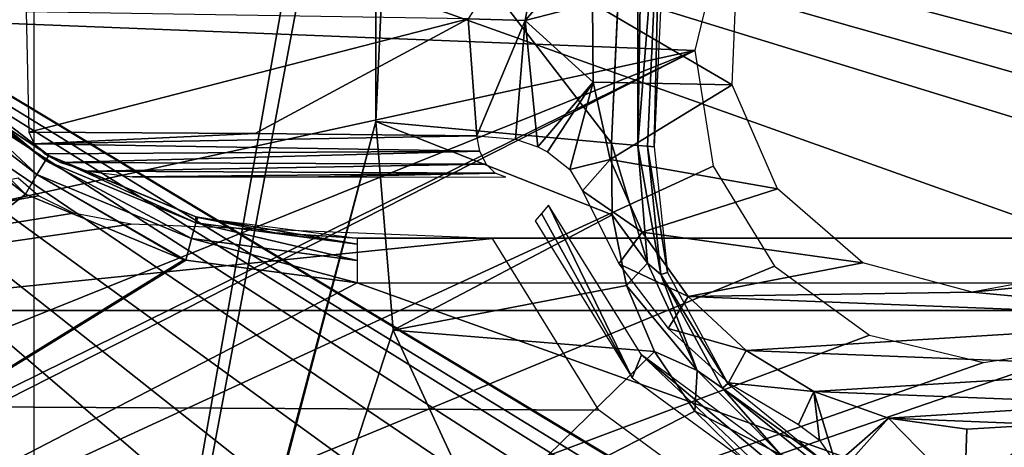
# Model space of a CAD drawing. Header units: millimetres. Extents: x -75 to 75, y -23 to 43.
# Tile 129 of 185: x 16.7 to 23.08, y 6.14 to 8.92. Entities that reach past the tile are written whole.
import ezdxf

# ---------------------------------------------------------------- set-up
doc = ezdxf.new("R2010")
doc.units = ezdxf.units.MM
doc.header["$LTSCALE"] = 101.851852
for name, color, linetype in [('136', 7, 'CONTINUOUS'), ('14', 7, 'CONTINUOUS'), ('142', 7, 'CONTINUOUS'), ('153', 7, 'CONTINUOUS'), ('16', 7, 'CONTINUOUS'), ('209', 7, 'CONTINUOUS'), ('281', 7, 'CONTINUOUS'), ('377', 7, 'CONTINUOUS'), ('401', 7, 'CONTINUOUS'), ('402', 7, 'CONTINUOUS'), ('404', 7, 'CONTINUOUS'), ('405', 7, 'CONTINUOUS'), ('412', 7, 'CONTINUOUS'), ('413', 7, 'CONTINUOUS'), ('517', 7, 'CONTINUOUS'), ('518', 7, 'CONTINUOUS'), ('523', 7, 'CONTINUOUS'), ('525', 7, 'CONTINUOUS'), ('546', 7, 'CONTINUOUS'), ('597', 7, 'CONTINUOUS'), ('6', 7, 'CONTINUOUS'), ('600', 7, 'CONTINUOUS'), ('8', 7, 'CONTINUOUS')]:
    doc.layers.add(name, color=color, linetype=linetype)

msp = doc.modelspace()

# ---------------------------------------------------------------- linework, layer by layer
at = {"layer": '136', "color": 251, "linetype": 'Continuous', "true_color": 0x464b4f}
for points in [[(47.3431, 7.5, 94.9357), (18.8869, 7.5, 93.8643), (18.8869, 7.5, 94.9357), (47.3431, 7.5, 94.9357)], [(31.481, 7.5, 93.8643), (18.8869, 7.5, 93.8643), (47.3431, 7.5, 94.9357), (31.481, 7.5, 93.8643)]]:
    msp.add_3dface(points, dxfattribs=at)
at = {"layer": '14', "color": 251, "linetype": 'Continuous', "true_color": 0x565d62}
for points in [[(-58.6077, 7.0323, 96.607), (-58.9411, 32.5, 96.9404), (58.9411, 32.5, 96.9404), (-58.6077, 7.0323, 96.607)], [(-58.5539, 7.0314, 96.607), (-58.6077, 7.0323, 96.607), (58.9411, 32.5, 96.9404), (-58.5539, 7.0314, 96.607)], [(-58.5, 7.0311, 96.607), (-58.5539, 7.0314, 96.607), (58.9411, 32.5, 96.9404), (-58.5, 7.0311, 96.607)], [(-2.3593, 18.0402, 96.7511), (-58.5, 7.0311, 96.607), (58.9411, 32.5, 96.9404), (-2.3593, 18.0402, 96.7511)], [(2.5034, 7.0311, 96.607), (2.3593, 18.0402, 96.7511), (58.9411, 32.5, 96.9404), (2.5034, 7.0311, 96.607)], [(58.5, 7.0311, 96.607), (2.5034, 7.0311, 96.607), (58.9411, 32.5, 96.9404), (58.5, 7.0311, 96.607)]]:
    msp.add_3dface(points, dxfattribs=at)
at = {"layer": '142', "color": 251, "linetype": 'Continuous', "true_color": 0x464b4f}
for points in [[(16.8867, 8.036, 93.8844), (16.0584, 8.6716, 93.9083), (16.4616, 8.3191, 94.9049), (16.8867, 8.036, 93.8844)], [(16.8963, 8.0305, 94.9158), (16.8867, 8.036, 93.8844), (16.4616, 8.3191, 94.9049), (16.8963, 8.0305, 94.9158)], [(17.8415, 7.639, 93.8695), (16.8867, 8.036, 93.8844), (16.8963, 8.0305, 94.9158), (17.8415, 7.639, 93.8695)], [(17.8553, 7.6353, 94.9306), (17.8415, 7.639, 93.8695), (16.8963, 8.0305, 94.9158), (17.8553, 7.6353, 94.9306)], [(17.8525, 7.6361, 93.8694), (17.8415, 7.639, 93.8695), (17.8553, 7.6353, 94.9306), (17.8525, 7.6361, 93.8694)], [(18.3527, 7.5358, 93.8657), (17.8525, 7.6361, 93.8694), (17.8553, 7.6353, 94.9306), (18.3527, 7.5358, 93.8657)], [(18.8869, 7.5, 94.9357), (18.3527, 7.5358, 93.8657), (17.8553, 7.6353, 94.9306), (18.8869, 7.5, 94.9357)], [(18.8869, 7.5, 94.9357), (18.8869, 7.5, 93.8643), (18.3527, 7.5358, 93.8657), (18.8869, 7.5, 94.9357)]]:
    msp.add_3dface(points, dxfattribs=at)
at = {"layer": '153', "color": 251, "linetype": 'Continuous', "true_color": 0x464b4f}
for points in [[(15.8463, 8.4699, 93.6085), (16.7367, 7.7866, 93.5846), (10.3562, 2.7895, 93.4101), (15.8463, 8.4699, 93.6085)], [(16.7367, 7.7866, 93.5846), (17.763, 7.3599, 93.5697), (10.3562, 2.7895, 93.4101), (16.7367, 7.7866, 93.5846)], [(17.763, 7.3599, 93.5697), (17.7749, 7.3567, 93.5696), (10.3562, 2.7895, 93.4101), (17.763, 7.3599, 93.5697)], [(17.7749, 7.3567, 93.5696), (18.8869, 7.2105, 93.5645), (10.3562, 2.7895, 93.4101), (17.7749, 7.3567, 93.5696)], [(18.8869, 7.2105, 93.5645), (31.2493, 2.7895, 93.4101), (10.3562, 2.7895, 93.4101), (18.8869, 7.2105, 93.5645)], [(31.481, 7.2105, 93.5645), (31.2493, 2.7895, 93.4101), (18.8869, 7.2105, 93.5645), (31.481, 7.2105, 93.5645)]]:
    msp.add_3dface(points, dxfattribs=at)
at = {"layer": '16', "color": 251, "linetype": 'Continuous', "true_color": 0x565d62}
for points in [[(58.6077, 7.0323, -96.607), (58.9411, 32.5, -96.9404), (2.487, 28.0402, -96.882), (58.6077, 7.0323, -96.607)], [(58.5539, 7.0314, -96.607), (58.6077, 7.0323, -96.607), (2.487, 28.0402, -96.882), (58.5539, 7.0314, -96.607)], [(58.5, 7.0311, -96.607), (58.5539, 7.0314, -96.607), (2.487, 28.0402, -96.882), (58.5, 7.0311, -96.607)], [(2.9458, 7.0311, -96.607), (58.5, 7.0311, -96.607), (2.487, 28.0402, -96.882), (2.9458, 7.0311, -96.607)]]:
    msp.add_3dface(points, dxfattribs=at)
at = {"layer": '209', "color": 251, "linetype": 'Continuous', "true_color": 0x464b4f}
for points in [[(53.8924, 4.6662, -93.4756), (54.104, 5.1245, -93.4916), (10.3562, 12.2105, -93.7391), (53.8924, 4.6662, -93.4756)], [(54.104, 5.1245, -93.4916), (54.3735, 5.4232, -93.5021), (10.3562, 12.2105, -93.7391), (54.104, 5.1245, -93.4916)], [(54.3735, 5.4232, -93.5021), (54.6527, 5.5791, -93.5075), (10.3562, 12.2105, -93.7391), (54.3735, 5.4232, -93.5021)], [(54.6527, 5.5791, -93.5075), (54.9162, 5.6242, -93.5091), (10.3562, 12.2105, -93.7391), (54.6527, 5.5791, -93.5075)], [(10.3562, 12.2105, -93.7391), (55.0838, 5.6242, -93.5091), (55.2537, 12.2105, -93.7391), (10.3562, 12.2105, -93.7391)], [(53.8033, 4.0893, -93.4555), (53.8924, 4.6662, -93.4756), (10.3562, 12.2105, -93.7391), (53.8033, 4.0893, -93.4555)], [(53.7806, 2.7895, -93.4101), (53.8033, 4.0893, -93.4555), (10.3562, 12.2105, -93.7391), (53.7806, 2.7895, -93.4101)], [(54.9162, 5.6242, -93.5091), (55.0838, 5.6242, -93.5091), (10.3562, 12.2105, -93.7391), (54.9162, 5.6242, -93.5091)], [(21.6319, 5.4188, -93.5019), (36.7806, 2.7895, -93.4101), (10.3562, 12.2105, -93.7391), (21.6319, 5.4188, -93.5019)], [(21.3557, 5.5761, -93.5074), (21.6319, 5.4188, -93.5019), (10.3562, 12.2105, -93.7391), (21.3557, 5.5761, -93.5074)], [(21.0838, 5.6242, -93.5091), (21.3557, 5.5761, -93.5074), (10.3562, 12.2105, -93.7391), (21.0838, 5.6242, -93.5091)], [(20.9162, 5.6242, -93.5091), (21.0838, 5.6242, -93.5091), (10.3562, 12.2105, -93.7391), (20.9162, 5.6242, -93.5091)], [(20.6527, 5.5791, -93.5075), (20.9162, 5.6242, -93.5091), (10.3562, 12.2105, -93.7391), (20.6527, 5.5791, -93.5075)], [(20.3735, 5.4232, -93.5021), (20.6527, 5.5791, -93.5075), (10.3562, 12.2105, -93.7391), (20.3735, 5.4232, -93.5021)], [(20.104, 5.1245, -93.4916), (20.3735, 5.4232, -93.5021), (10.3562, 12.2105, -93.7391), (20.104, 5.1245, -93.4916)], [(19.8924, 4.6662, -93.4756), (20.104, 5.1245, -93.4916), (10.3562, 12.2105, -93.7391), (19.8924, 4.6662, -93.4756)], [(19.8033, 4.0893, -93.4555), (19.8924, 4.6662, -93.4756), (10.3562, 12.2105, -93.7391), (19.8033, 4.0893, -93.4555)], [(19.7806, 2.7895, -93.4101), (19.8033, 4.0893, -93.4555), (10.3562, 12.2105, -93.7391), (19.7806, 2.7895, -93.4101)], [(10.3562, 7.4943, -93.5744), (19.7806, 2.7895, -93.4101), (10.3562, 12.2105, -93.7391), (10.3562, 7.4943, -93.5744)], [(38.3557, 5.5761, -93.5074), (53.7806, 2.7895, -93.4101), (10.3562, 12.2105, -93.7391), (38.3557, 5.5761, -93.5074)], [(38.0838, 5.6242, -93.5091), (38.3557, 5.5761, -93.5074), (10.3562, 12.2105, -93.7391), (38.0838, 5.6242, -93.5091)], [(37.9162, 5.6242, -93.5091), (38.0838, 5.6242, -93.5091), (10.3562, 12.2105, -93.7391), (37.9162, 5.6242, -93.5091)], [(37.6527, 5.5791, -93.5075), (37.9162, 5.6242, -93.5091), (10.3562, 12.2105, -93.7391), (37.6527, 5.5791, -93.5075)], [(37.3735, 5.4232, -93.5021), (37.6527, 5.5791, -93.5075), (10.3562, 12.2105, -93.7391), (37.3735, 5.4232, -93.5021)], [(37.104, 5.1245, -93.4916), (37.3735, 5.4232, -93.5021), (10.3562, 12.2105, -93.7391), (37.104, 5.1245, -93.4916)], [(36.8924, 4.6662, -93.4756), (37.104, 5.1245, -93.4916), (10.3562, 12.2105, -93.7391), (36.8924, 4.6662, -93.4756)], [(36.8033, 4.0893, -93.4555), (36.8924, 4.6662, -93.4756), (10.3562, 12.2105, -93.7391), (36.8033, 4.0893, -93.4555)], [(36.7806, 2.7895, -93.4101), (36.8033, 4.0893, -93.4555), (10.3562, 12.2105, -93.7391), (36.7806, 2.7895, -93.4101)], [(10.3562, 2.7895, -93.4101), (19.7806, 2.7895, -93.4101), (10.3562, 7.4943, -93.5744), (10.3562, 2.7895, -93.4101)]]:
    msp.add_3dface(points, dxfattribs=at)
at = {"layer": '281', "color": 251, "linetype": 'Continuous', "true_color": 0x464b4f}
for points in [[(16.0283, 8.6466, 93.7605), (16.8105, 7.9128, 93.6277), (15.9509, 8.573, 93.6511), (16.0283, 8.6466, 93.7605)], [(16.0584, 8.6716, 93.9083), (16.8652, 8.0037, 93.7371), (16.0283, 8.6466, 93.7605), (16.0584, 8.6716, 93.9083)], [(16.8652, 8.0037, 93.7371), (16.8105, 7.9128, 93.6277), (16.0283, 8.6466, 93.7605), (16.8652, 8.0037, 93.7371)], [(16.0584, 8.6716, 93.9083), (16.8867, 8.036, 93.8844), (16.8652, 8.0037, 93.7371), (16.0584, 8.6716, 93.9083)], [(16.7367, 7.7866, 93.5846), (15.8463, 8.4699, 93.6085), (15.9509, 8.573, 93.6511), (16.7367, 7.7866, 93.5846)], [(16.8105, 7.9128, 93.6277), (16.7367, 7.7866, 93.5846), (15.9509, 8.573, 93.6511), (16.8105, 7.9128, 93.6277)], [(16.8105, 7.9128, 93.6277), (16.8652, 8.0037, 93.7371), (17.813, 7.4974, 93.6131), (16.8105, 7.9128, 93.6277)], [(16.8652, 8.0037, 93.7371), (16.8867, 8.036, 93.8844), (17.8412, 7.5992, 93.7224), (16.8652, 8.0037, 93.7371)], [(17.813, 7.4974, 93.6131), (16.8652, 8.0037, 93.7371), (17.8412, 7.5992, 93.7224), (17.813, 7.4974, 93.6131)], [(16.8867, 8.036, 93.8844), (17.8415, 7.639, 93.8695), (17.8412, 7.5992, 93.7224), (16.8867, 8.036, 93.8844)], [(17.763, 7.3599, 93.5697), (16.7367, 7.7866, 93.5846), (16.8105, 7.9128, 93.6277), (17.763, 7.3599, 93.5697)], [(17.7749, 7.3567, 93.5696), (17.763, 7.3599, 93.5697), (16.8105, 7.9128, 93.6277), (17.7749, 7.3567, 93.5696)], [(17.7749, 7.3567, 93.5696), (16.8105, 7.9128, 93.6277), (17.813, 7.4974, 93.6131), (17.7749, 7.3567, 93.5696)], [(17.813, 7.4974, 93.6131), (17.8412, 7.5992, 93.7224), (18.8869, 7.356, 93.6081), (17.813, 7.4974, 93.6131)], [(17.8415, 7.639, 93.8695), (17.8525, 7.6361, 93.8694), (17.8412, 7.5992, 93.7224), (17.8415, 7.639, 93.8695)], [(17.8412, 7.5992, 93.7224), (17.8525, 7.6361, 93.8694), (18.8869, 7.4615, 93.7173), (17.8412, 7.5992, 93.7224)], [(18.8869, 7.356, 93.6081), (17.8412, 7.5992, 93.7224), (18.8869, 7.4615, 93.7173), (18.8869, 7.356, 93.6081)], [(17.8525, 7.6361, 93.8694), (18.3527, 7.5358, 93.8657), (18.8869, 7.4615, 93.7173), (17.8525, 7.6361, 93.8694)], [(18.3527, 7.5358, 93.8657), (18.8869, 7.5, 93.8643), (18.8869, 7.4615, 93.7173), (18.3527, 7.5358, 93.8657)], [(18.8869, 7.2105, 93.5645), (17.7749, 7.3567, 93.5696), (17.813, 7.4974, 93.6131), (18.8869, 7.2105, 93.5645)], [(18.8869, 7.2105, 93.5645), (17.813, 7.4974, 93.6131), (18.8869, 7.356, 93.6081), (18.8869, 7.2105, 93.5645)]]:
    msp.add_3dface(points, dxfattribs=at)
at = {"layer": '377', "color": 251, "linetype": 'Continuous', "true_color": 0x464b4f}
for points in [[(16.793, 20.0814, 160.5), (19.1206, 13.0969, 160.5), (16.793, -0.0814, 160.5), (16.793, 20.0814, 160.5)], [(19.1206, 13.0969, 160.5), (19.0078, 11.7428, 160.5), (16.793, -0.0814, 160.5), (19.1206, 13.0969, 160.5)], [(19.0078, 11.7428, 160.5), (19.0078, 8.2572, 160.5), (16.793, -0.0814, 160.5), (19.0078, 11.7428, 160.5)], [(19.0875, 10, 160.5), (19.0078, 8.2572, 160.5), (19.0078, 11.7428, 160.5), (19.0875, 10, 160.5)], [(19.0078, 8.2572, 160.5), (19.1206, 6.9031, 160.5), (16.7084, -0.5047, 160.5), (19.0078, 8.2572, 160.5)], [(16.793, -0.0814, 160.5), (19.0078, 8.2572, 160.5), (16.7084, -0.5047, 160.5), (16.793, -0.0814, 160.5)], [(19.1206, 6.9031, 160.5), (19.6897, 5.6693, 160.5), (16.7084, -0.5047, 160.5), (19.1206, 6.9031, 160.5)]]:
    msp.add_3dface(points, dxfattribs=at)
at = {"layer": '401', "color": 251, "linetype": 'Continuous', "true_color": 0x464b4f}
for points in [[(20.8127, 8.0917, 165.5), (20.8985, 7.2769, 165.5), (20.7684, 8.0958, 162.9537), (20.8127, 8.0917, 165.5)], [(20.7684, 8.0958, 162.9537), (20.8985, 7.2769, 165.5), (20.8561, 7.2637, 162.9537), (20.7684, 8.0958, 162.9537)], [(20.8985, 7.2769, 165.5), (21.2896, 6.5569, 165.5), (20.8561, 7.2637, 162.9537), (20.8985, 7.2769, 165.5)], [(20.8561, 7.2637, 162.9537), (21.2896, 6.5569, 165.5), (21.2555, 6.5284, 162.9537), (20.8561, 7.2637, 162.9537)], [(21.2896, 6.5569, 165.5), (21.9265, 6.0414, 165.5), (21.2555, 6.5284, 162.9537), (21.2896, 6.5569, 165.5)], [(21.2555, 6.5284, 162.9537), (21.9265, 6.0414, 165.5), (21.9058, 6.002, 162.9537), (21.2555, 6.5284, 162.9537)]]:
    msp.add_3dface(points, dxfattribs=at)
at = {"layer": '402', "color": 251, "linetype": 'Continuous', "true_color": 0x464b4f}
for points in [[(20.8127, 8.0917, 165.5), (20.7684, 8.0958, 162.9537), (20.8556, 10, 162.9537), (20.8127, 8.0917, 165.5)], [(20.9, 10, 165.5), (20.8127, 8.0917, 165.5), (20.8556, 10, 162.9537), (20.9, 10, 165.5)]]:
    msp.add_3dface(points, dxfattribs=at)
at = {"layer": '404', "color": 251, "linetype": 'Continuous', "true_color": 0x464b4f}
for points in [[(20.5388, 7.6509, 162.3284), (19.0078, 8.2572, 160.5), (20.5356, 8.1171, 162.3284), (20.5388, 7.6509, 162.3284)], [(19.1206, 6.9031, 160.5), (19.0078, 8.2572, 160.5), (20.5388, 7.6509, 162.3284), (19.1206, 6.9031, 160.5)], [(20.6328, 7.1943, 162.3284), (19.1206, 6.9031, 160.5), (20.5388, 7.6509, 162.3284), (20.6328, 7.1943, 162.3284)], [(20.8141, 6.7648, 162.3284), (19.1206, 6.9031, 160.5), (20.6328, 7.1943, 162.3284), (20.8141, 6.7648, 162.3284)], [(19.6897, 5.6693, 160.5), (19.1206, 6.9031, 160.5), (20.8141, 6.7648, 162.3284), (19.6897, 5.6693, 160.5)], [(21.0757, 6.3789, 162.3284), (19.6897, 5.6693, 160.5), (20.8141, 6.7648, 162.3284), (21.0757, 6.3789, 162.3284)], [(21.4076, 6.0515, 162.3284), (19.6897, 5.6693, 160.5), (21.0757, 6.3789, 162.3284), (21.4076, 6.0515, 162.3284)]]:
    msp.add_3dface(points, dxfattribs=at)
at = {"layer": '405', "color": 251, "linetype": 'Continuous', "true_color": 0x464b4f}
for points in [[(19.0078, 8.2572, 160.5), (19.0875, 10, 160.5), (20.5356, 8.1171, 162.3284), (19.0078, 8.2572, 160.5)], [(20.5356, 8.1171, 162.3284), (19.0875, 10, 160.5), (20.6218, 10, 162.3284), (20.5356, 8.1171, 162.3284)]]:
    msp.add_3dface(points, dxfattribs=at)
at = {"layer": '412', "color": 251, "linetype": 'Continuous', "true_color": 0x464b4f}
for points in [[(20.5356, 8.1171, 162.3284), (20.7055, 11.8984, 162.621), (20.7055, 8.1016, 162.621), (20.5356, 8.1171, 162.3284)], [(20.5356, 8.1171, 162.3284), (20.6218, 10, 162.3284), (20.7055, 11.8984, 162.621), (20.5356, 8.1171, 162.3284)], [(20.7055, 11.8984, 162.621), (20.7684, 11.9042, 162.9537), (20.7055, 8.1016, 162.621), (20.7055, 11.8984, 162.621)], [(20.7684, 11.9042, 162.9537), (20.8556, 10, 162.9537), (20.7055, 8.1016, 162.621), (20.7684, 11.9042, 162.9537)], [(20.8556, 10, 162.9537), (20.7684, 8.0958, 162.9537), (20.7055, 8.1016, 162.621), (20.8556, 10, 162.9537)]]:
    msp.add_3dface(points, dxfattribs=at)
at = {"layer": '413', "color": 251, "linetype": 'Continuous', "true_color": 0x464b4f}
for points in [[(20.5388, 7.6509, 162.3284), (20.5356, 8.1171, 162.3284), (20.7692, 7.3375, 162.621), (20.5388, 7.6509, 162.3284)], [(20.5356, 8.1171, 162.3284), (20.7055, 8.1016, 162.621), (20.7692, 7.3375, 162.621), (20.5356, 8.1171, 162.3284)], [(20.7684, 8.0958, 162.9537), (20.8561, 7.2637, 162.9537), (20.7055, 8.1016, 162.621), (20.7684, 8.0958, 162.9537)], [(20.7055, 8.1016, 162.621), (20.8561, 7.2637, 162.9537), (20.7692, 7.3375, 162.621), (20.7055, 8.1016, 162.621)], [(20.6328, 7.1943, 162.3284), (20.5388, 7.6509, 162.3284), (20.7692, 7.3375, 162.621), (20.6328, 7.1943, 162.3284)], [(20.6328, 7.1943, 162.3284), (20.7692, 7.3375, 162.621), (21.0903, 6.6413, 162.621), (20.6328, 7.1943, 162.3284)], [(20.7692, 7.3375, 162.621), (20.8561, 7.2637, 162.9537), (21.0903, 6.6413, 162.621), (20.7692, 7.3375, 162.621)], [(20.8561, 7.2637, 162.9537), (21.2555, 6.5284, 162.9537), (21.0903, 6.6413, 162.621), (20.8561, 7.2637, 162.9537)], [(20.8141, 6.7648, 162.3284), (20.6328, 7.1943, 162.3284), (21.0903, 6.6413, 162.621), (20.8141, 6.7648, 162.3284)], [(21.0757, 6.3789, 162.3284), (20.8141, 6.7648, 162.3284), (21.0903, 6.6413, 162.621), (21.0757, 6.3789, 162.3284)], [(21.0757, 6.3789, 162.3284), (21.0903, 6.6413, 162.621), (21.6302, 6.0969, 162.621), (21.0757, 6.3789, 162.3284)], [(21.0903, 6.6413, 162.621), (21.2555, 6.5284, 162.9537), (21.6302, 6.0969, 162.621), (21.0903, 6.6413, 162.621)], [(21.2555, 6.5284, 162.9537), (21.9058, 6.002, 162.9537), (21.6302, 6.0969, 162.621), (21.2555, 6.5284, 162.9537)], [(21.4076, 6.0515, 162.3284), (21.0757, 6.3789, 162.3284), (21.6302, 6.0969, 162.621), (21.4076, 6.0515, 162.3284)]]:
    msp.add_3dface(points, dxfattribs=at)
at = {"layer": '517', "color": 2, "linetype": 'Continuous'}
for points in [[(21.0764, 8.7178, 166.2782), (10.336, 9.1427, 166.1164), (21.2545, 9.4573, 166.2613), (21.0764, 8.7178, 166.2782)], [(9.8034, 6.2606, 166.1844), (10.336, 9.1427, 166.1164), (21.0764, 8.7178, 166.2782), (9.8034, 6.2606, 166.1844)], [(21.1949, 7.9665, 166.2995), (3.9463, 0.0221, 166.2657), (21.0764, 8.7178, 166.2782), (21.1949, 7.9665, 166.2995)], [(3.9463, 0.0221, 166.2657), (6.4736, 1.5078, 166.2622), (21.0764, 8.7178, 166.2782), (3.9463, 0.0221, 166.2657)], [(6.4736, 1.5078, 166.2622), (8.4802, 3.645, 166.2344), (21.0764, 8.7178, 166.2782), (6.4736, 1.5078, 166.2622)], [(8.4802, 3.645, 166.2344), (9.8034, 6.2606, 166.1844), (21.0764, 8.7178, 166.2782), (8.4802, 3.645, 166.2344)], [(21.592, 7.3179, 166.3221), (3.9463, 0.0221, 166.2657), (21.1949, 7.9665, 166.2995), (21.592, 7.3179, 166.3221)], [(22.2072, 6.8706, 166.3424), (3.9463, 0.0221, 166.2657), (21.592, 7.3179, 166.3221), (22.2072, 6.8706, 166.3424)], [(22.9468, 6.6929, 166.3574), (3.9463, 0.0221, 166.2657), (22.2072, 6.8706, 166.3424), (22.9468, 6.6929, 166.3574)], [(23.6983, 6.8116, 166.3648), (3.9463, 0.0221, 166.2657), (22.9468, 6.6929, 166.3574), (23.6983, 6.8116, 166.3648)], [(27.8758, -6.7171, 166.7777), (3.9463, 0.0221, 166.2657), (23.6983, 6.8116, 166.3648), (27.8758, -6.7171, 166.7777)]]:
    msp.add_3dface(points, dxfattribs=at)
at = {"layer": '518', "color": 2, "linetype": 'Continuous'}
for points in [[(16.6887, 7.8892, 169.2397), (9.4523, 6.4433, 169.1761), (16.8203, 7.7755, 169.2445), (16.6887, 7.8892, 169.2397)], [(16.8203, 7.7755, 169.2445), (9.4523, 6.4433, 169.1761), (17.048, 7.6617, 169.2507), (16.8203, 7.7755, 169.2445)], [(17.048, 7.6617, 169.2507), (9.4523, 6.4433, 169.1761), (17.4223, 7.5914, 169.2577), (17.048, 7.6617, 169.2507)], [(17.4223, 7.5914, 169.2577), (9.4523, 6.4433, 169.1761), (19.7644, 7.4988, 169.293), (17.4223, 7.5914, 169.2577)], [(19.7644, 7.4988, 169.293), (9.4523, 6.4433, 169.1761), (20.4539, 6.3844, 169.3319), (19.7644, 7.4988, 169.293)], [(9.4523, 6.4433, 169.1761), (8.171, 3.9106, 169.2244), (21.5102, 5.6087, 169.367), (9.4523, 6.4433, 169.1761)], [(20.4539, 6.3844, 169.3319), (9.4523, 6.4433, 169.1761), (21.5102, 5.6087, 169.367), (20.4539, 6.3844, 169.3319)]]:
    msp.add_3dface(points, dxfattribs=at)
at = {"layer": '523', "color": 2, "linetype": 'Continuous'}
for points in [[(21.3187, 8.4946, 172.2901), (21.348, 9.2281, 172.2713), (20.4117, 9.0244, 172.2635), (21.3187, 8.4946, 172.2901)], [(20.4176, 8.5111, 172.277), (21.3187, 8.4946, 172.2901), (20.4117, 9.0244, 172.2635), (20.4176, 8.5111, 172.277)], [(20.5267, 8.0095, 172.2917), (21.3187, 8.4946, 172.2901), (20.4176, 8.5111, 172.277), (20.5267, 8.0095, 172.2917)], [(21.6107, 7.8211, 172.3118), (21.3187, 8.4946, 172.2901), (20.5267, 8.0095, 172.2917), (21.6107, 7.8211, 172.3118)], [(20.7345, 7.5401, 172.3069), (21.6107, 7.8211, 172.3118), (20.5267, 8.0095, 172.2917), (20.7345, 7.5401, 172.3069)], [(22.166, 7.3411, 172.3321), (21.6107, 7.8211, 172.3118), (20.7345, 7.5401, 172.3069), (22.166, 7.3411, 172.3321)], [(21.0326, 7.1222, 172.322), (22.166, 7.3411, 172.3321), (20.7345, 7.5401, 172.3069), (21.0326, 7.1222, 172.322)], [(25.0393, 7.3698, 172.3717), (22.8747, 7.1496, 172.3471), (24.7089, 6.9767, 172.3773), (25.0393, 7.3698, 172.3717)], [(23.5965, 7.2845, 172.3537), (22.8747, 7.1496, 172.3471), (25.0393, 7.3698, 172.3717), (23.5965, 7.2845, 172.3537)], [(22.8747, 7.1496, 172.3471), (22.166, 7.3411, 172.3321), (21.0326, 7.1222, 172.322), (22.8747, 7.1496, 172.3471)], [(24.7089, 6.9767, 172.3773), (22.8747, 7.1496, 172.3471), (21.0326, 7.1222, 172.322), (24.7089, 6.9767, 172.3773)], [(21.4086, 6.7728, 172.3364), (24.7089, 6.9767, 172.3773), (21.0326, 7.1222, 172.322), (21.4086, 6.7728, 172.3364)], [(24.3061, 6.6581, 172.38), (24.7089, 6.9767, 172.3773), (21.4086, 6.7728, 172.3364), (24.3061, 6.6581, 172.38)], [(21.8474, 6.5062, 172.3495), (24.3061, 6.6581, 172.38), (21.4086, 6.7728, 172.3364), (21.8474, 6.5062, 172.3495)], [(23.8475, 6.427, 172.3797), (24.3061, 6.6581, 172.38), (21.8474, 6.5062, 172.3495), (23.8475, 6.427, 172.3797)], [(22.3308, 6.3333, 172.3608), (23.8475, 6.427, 172.3797), (21.8474, 6.5062, 172.3495), (22.3308, 6.3333, 172.3608)], [(23.3518, 6.2929, 172.3762), (23.8475, 6.427, 172.3797), (22.3308, 6.3333, 172.3608), (23.3518, 6.2929, 172.3762)], [(22.8392, 6.2612, 172.3699), (23.3518, 6.2929, 172.3762), (22.3308, 6.3333, 172.3608), (22.8392, 6.2612, 172.3699)]]:
    msp.add_3dface(points, dxfattribs=at)
at = {"layer": '525', "color": 2, "linetype": 'Continuous'}
for points in [[(20.0822, 7.661, 170.7355), (20.0405, 7.6124, 169.5783), (20.67, 6.595, 169.6138), (20.0822, 7.661, 170.7355)], [(20.1276, 7.7137, 171.9918), (20.0822, 7.661, 170.7355), (20.67, 6.595, 169.6138), (20.1276, 7.7137, 171.9918)], [(20.7291, 6.744, 172.0256), (20.1276, 7.7137, 171.9918), (20.67, 6.595, 169.6138), (20.7291, 6.744, 172.0256)], [(21.6344, 5.8869, 169.6459), (20.7291, 6.744, 172.0256), (20.67, 6.595, 169.6138), (21.6344, 5.8869, 169.6459)], [(21.6481, 6.0675, 172.0562), (20.7291, 6.744, 172.0256), (21.6415, 5.9805, 170.8953), (21.6481, 6.0675, 172.0562)], [(21.6344, 5.8869, 169.6459), (21.6415, 5.9805, 170.8953), (20.7291, 6.744, 172.0256), (21.6344, 5.8869, 169.6459)]]:
    msp.add_3dface(points, dxfattribs=at)
at = {"layer": '546', "color": 2, "linetype": 'Continuous'}
for points in [[(16.7586, 8.1872, 169.3099), (19.6056, 8.9218, 171.9465), (16.7409, 8.9682, 169.2892), (16.7586, 8.1872, 169.3099)], [(18.2255, 8.1792, 170.6581), (19.6056, 8.9218, 171.9465), (16.7586, 8.1872, 169.3099), (18.2255, 8.1792, 170.6581)], [(19.6617, 8.1647, 171.9671), (19.6056, 8.9218, 171.9465), (18.2255, 8.1792, 170.6581), (19.6617, 8.1647, 171.9671)]]:
    msp.add_3dface(points, dxfattribs=at)
at = {"layer": '597', "color": 2, "linetype": 'Continuous'}
for points in [[(19.6056, 8.9218, 171.9465), (19.9749, 8.9124, 172.1805), (20.1224, 9.7233, 172.1617), (19.6056, 8.9218, 171.9465)], [(19.9749, 8.9124, 172.1805), (20.5092, 9.5285, 172.2516), (20.1224, 9.7233, 172.1617), (19.9749, 8.9124, 172.1805)], [(20.4117, 9.0244, 172.2635), (20.5092, 9.5285, 172.2516), (19.9749, 8.9124, 172.1805), (20.4117, 9.0244, 172.2635)], [(20.4176, 8.5111, 172.277), (20.4117, 9.0244, 172.2635), (19.9749, 8.9124, 172.1805), (20.4176, 8.5111, 172.277)], [(19.6056, 8.9218, 171.9465), (19.6617, 8.1647, 171.9671), (19.9749, 8.9124, 172.1805), (19.6056, 8.9218, 171.9465)], [(19.6632, 8.1648, 171.9685), (19.9749, 8.9124, 172.1805), (19.6617, 8.1647, 171.9671), (19.6632, 8.1648, 171.9685)], [(19.9121, 8.1421, 172.1406), (19.9749, 8.9124, 172.1805), (19.6632, 8.1648, 171.9685), (19.9121, 8.1421, 172.1406)], [(20.0576, 8.0935, 172.2035), (19.9749, 8.9124, 172.1805), (19.9121, 8.1421, 172.1406), (20.0576, 8.0935, 172.2035)], [(20.0576, 8.0935, 172.2035), (20.4176, 8.5111, 172.277), (19.9749, 8.9124, 172.1805), (20.0576, 8.0935, 172.2035)], [(20.121, 8.0611, 172.2244), (20.4176, 8.5111, 172.277), (20.0576, 8.0935, 172.2035), (20.121, 8.0611, 172.2244)], [(20.2643, 7.9453, 172.259), (20.4176, 8.5111, 172.277), (20.121, 8.0611, 172.2244), (20.2643, 7.9453, 172.259)], [(20.5267, 8.0095, 172.2917), (20.4176, 8.5111, 172.277), (20.2643, 7.9453, 172.259), (20.5267, 8.0095, 172.2917)], [(20.3484, 7.8068, 172.2711), (20.5267, 8.0095, 172.2917), (20.2643, 7.9453, 172.259), (20.3484, 7.8068, 172.2711)], [(20.7345, 7.5401, 172.3069), (20.5267, 8.0095, 172.2917), (20.3484, 7.8068, 172.2711), (20.7345, 7.5401, 172.3069)], [(20.5826, 7.3342, 172.2867), (20.7345, 7.5401, 172.3069), (20.3484, 7.8068, 172.2711), (20.5826, 7.3342, 172.2867)], [(21.0326, 7.1222, 172.322), (20.7345, 7.5401, 172.3069), (20.5826, 7.3342, 172.2867), (21.0326, 7.1222, 172.322)], [(20.902, 6.9146, 172.3022), (21.0326, 7.1222, 172.322), (20.5826, 7.3342, 172.2867), (20.902, 6.9146, 172.3022)], [(21.4086, 6.7728, 172.3364), (21.0326, 7.1222, 172.322), (20.902, 6.9146, 172.3022), (21.4086, 6.7728, 172.3364)], [(21.2951, 6.5629, 172.3169), (21.4086, 6.7728, 172.3364), (20.902, 6.9146, 172.3022), (21.2951, 6.5629, 172.3169)], [(21.8474, 6.5062, 172.3495), (21.4086, 6.7728, 172.3364), (21.2951, 6.5629, 172.3169), (21.8474, 6.5062, 172.3495)], [(21.7477, 6.292, 172.3303), (21.8474, 6.5062, 172.3495), (21.2951, 6.5629, 172.3169), (21.7477, 6.292, 172.3303)], [(21.8851, 6.1909, 172.3268), (21.8474, 6.5062, 172.3495), (21.7477, 6.292, 172.3303), (21.8851, 6.1909, 172.3268)], [(21.989, 6.0343, 172.3012), (21.8474, 6.5062, 172.3495), (21.8851, 6.1909, 172.3268), (21.989, 6.0343, 172.3012)], [(22.3308, 6.3333, 172.3608), (21.8474, 6.5062, 172.3495), (21.989, 6.0343, 172.3012), (22.3308, 6.3333, 172.3608)], [(22.013, 5.976, 172.2861), (22.3308, 6.3333, 172.3608), (21.989, 6.0343, 172.3012), (22.013, 5.976, 172.2861)], [(22.8239, 5.8296, 172.3012), (22.3308, 6.3333, 172.3608), (22.013, 5.976, 172.2861), (22.8239, 5.8296, 172.3012)], [(22.8392, 6.2612, 172.3699), (22.3308, 6.3333, 172.3608), (22.8239, 5.8296, 172.3012), (22.8392, 6.2612, 172.3699)], [(23.3518, 6.2929, 172.3762), (22.8392, 6.2612, 172.3699), (22.8239, 5.8296, 172.3012), (23.3518, 6.2929, 172.3762)], [(23.643, 5.9126, 172.3109), (23.3518, 6.2929, 172.3762), (22.8239, 5.8296, 172.3012), (23.643, 5.9126, 172.3109)]]:
    msp.add_3dface(points, dxfattribs=at)
at = {"layer": '6', "color": 251, "linetype": 'Continuous', "true_color": 0x565d62}
for points in [[(58.517, 0, 104.5156), (59.0014, 37, 105), (-0.5, 37, 105), (58.517, 0, 104.5156)], [(-0.5, 0, 104.5156), (58.517, 0, 104.5156), (-0.5, 37, 105), (-0.5, 0, 104.5156)]]:
    msp.add_3dface(points, dxfattribs=at)
at = {"layer": '600', "color": 2, "linetype": 'Continuous'}
for points in [[(18.2255, 8.1792, 170.6581), (16.7586, 8.1872, 169.3099), (16.7916, 8.1125, 169.3235), (18.2255, 8.1792, 170.6581)], [(19.6617, 8.1647, 171.9671), (18.2255, 8.1792, 170.6581), (16.7916, 8.1125, 169.3235), (19.6617, 8.1647, 171.9671)], [(19.6812, 8.0639, 171.9454), (19.6617, 8.1647, 171.9671), (16.7916, 8.1125, 169.3235), (19.6812, 8.0639, 171.9454)], [(16.8603, 8.0478, 169.3488), (19.6812, 8.0639, 171.9454), (16.7916, 8.1125, 169.3235), (16.8603, 8.0478, 169.3488)], [(16.9629, 7.9909, 169.3851), (19.6812, 8.0639, 171.9454), (16.8603, 8.0478, 169.3488), (16.9629, 7.9909, 169.3851)], [(19.7228, 7.9793, 171.8994), (19.6812, 8.0639, 171.9454), (16.9629, 7.9909, 169.3851), (19.7228, 7.9793, 171.8994)], [(17.1399, 7.934, 169.4463), (19.7228, 7.9793, 171.8994), (16.9629, 7.9909, 169.3851), (17.1399, 7.934, 169.4463)], [(19.7814, 7.9213, 171.8346), (19.7228, 7.9793, 171.8994), (17.1399, 7.934, 169.4463), (19.7814, 7.9213, 171.8346)], [(17.4301, 7.8988, 169.5447), (19.7814, 7.9213, 171.8346), (17.1399, 7.934, 169.4463), (17.4301, 7.8988, 169.5447)], [(18.6359, 7.898, 170.652), (19.7814, 7.9213, 171.8346), (17.4301, 7.8988, 169.5447), (18.6359, 7.898, 170.652)], [(19.8499, 7.8969, 171.7589), (19.7814, 7.9213, 171.8346), (18.6359, 7.898, 170.652), (19.8499, 7.8969, 171.7589)]]:
    msp.add_3dface(points, dxfattribs=at)
at = {"layer": '8', "color": 251, "linetype": 'Continuous', "true_color": 0x565d62}
for points in [[(-58.517, 0, -104.5156), (-59.0014, 37, -105), (59.0014, 37, -105), (-58.517, 0, -104.5156)], [(58.517, 0, -104.5156), (-58.517, 0, -104.5156), (59.0014, 37, -105), (58.517, 0, -104.5156)]]:
    msp.add_3dface(points, dxfattribs=at)

doc.saveas('drawing.dxf')
